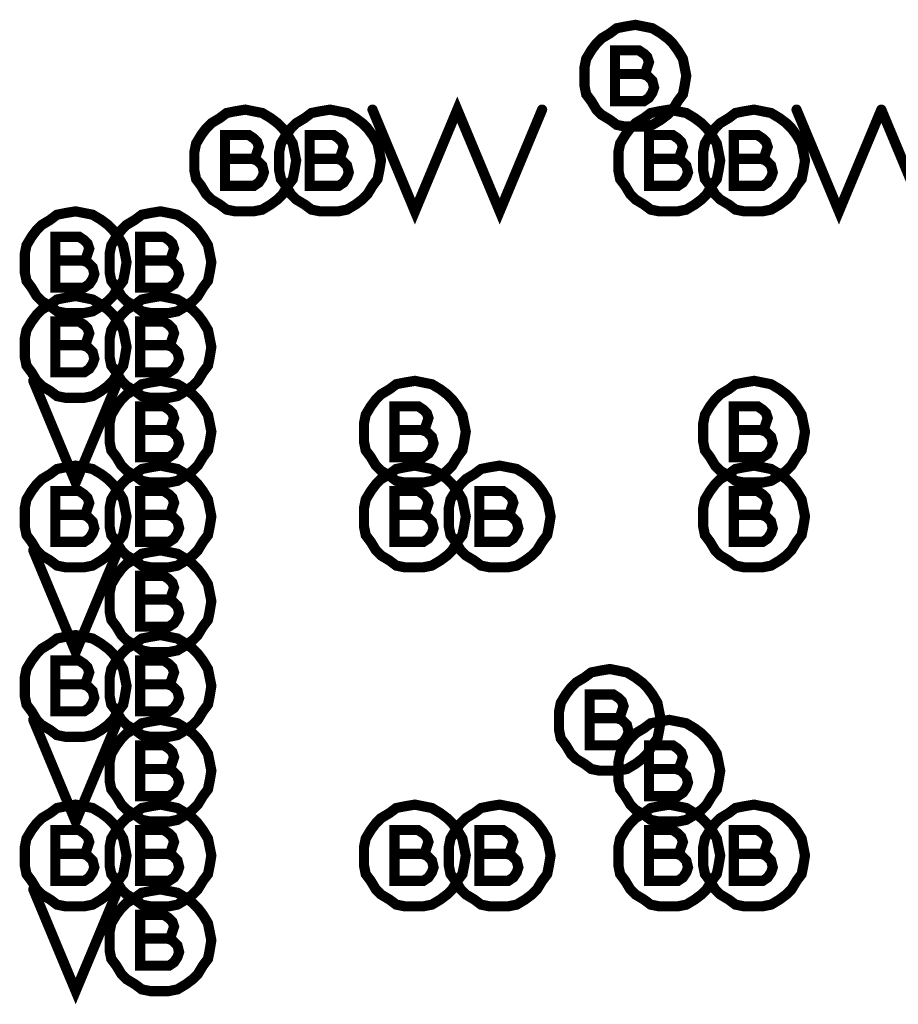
# Model space of a CAD drawing. Extents: x 28 to 61, y 24.9 to 46.
# Tile 11 of 96: x 34.322 to 34.84, y 31.122 to 31.703. Entities that reach past the tile are written whole.
import ezdxf

# ---------------------------------------------------------------- set-up
doc = ezdxf.new("R2010")
doc.units = 0
doc.layers.add('1', color=2, linetype='CONTINUOUS')

msp = doc.modelspace()

# ---------------------------------------------------------------- linework, layer by layer
at = {"layer": '1', "const_width": 0.006}
for points in [[(34.715, 31.67), (34.714, 31.675), (34.713, 31.68), (34.71, 31.685), (34.707, 31.689), (34.704, 31.692), (34.7, 31.695), (34.695, 31.698), (34.69, 31.699), (34.685, 31.7), (34.679, 31.699), (34.674, 31.698), (34.67, 31.695), (34.665, 31.692), (34.662, 31.689), (34.659, 31.685), (34.656, 31.68), (34.655, 31.675), (34.655, 31.67), (34.655, 31.664), (34.656, 31.659), (34.659, 31.655), (34.662, 31.65), (34.665, 31.647), (34.67, 31.644), (34.674, 31.641), (34.679, 31.64), (34.685, 31.64), (34.69, 31.64), (34.695, 31.641), (34.7, 31.644), (34.704, 31.647), (34.707, 31.65), (34.71, 31.655), (34.713, 31.659), (34.714, 31.664), (34.715, 31.67)], [(34.689, 31.671), (34.691, 31.672), (34.692, 31.675), (34.693, 31.678), (34.692, 31.681), (34.69, 31.683), (34.687, 31.685), (34.673, 31.685), (34.673, 31.655), (34.69, 31.655), (34.693, 31.657), (34.695, 31.66), (34.696, 31.663), (34.695, 31.667), (34.692, 31.67), (34.689, 31.671), (34.673, 31.671)], [(34.53, 31.65), (34.555, 31.59), (34.58, 31.65), (34.605, 31.59), (34.63, 31.65)], [(34.485, 31.62), (34.484, 31.625), (34.483, 31.63), (34.48, 31.635), (34.477, 31.639), (34.474, 31.642), (34.47, 31.645), (34.465, 31.648), (34.46, 31.649), (34.455, 31.65), (34.449, 31.649), (34.444, 31.648), (34.44, 31.645), (34.435, 31.642), (34.432, 31.639), (34.429, 31.635), (34.426, 31.63), (34.425, 31.625), (34.425, 31.62), (34.425, 31.614), (34.426, 31.609), (34.429, 31.605), (34.432, 31.6), (34.435, 31.597), (34.44, 31.594), (34.444, 31.591), (34.449, 31.59), (34.455, 31.59), (34.46, 31.59), (34.465, 31.591), (34.47, 31.594), (34.474, 31.597), (34.477, 31.6), (34.48, 31.605), (34.483, 31.609), (34.484, 31.614), (34.485, 31.62)], [(34.535, 31.62), (34.534, 31.625), (34.533, 31.63), (34.53, 31.635), (34.527, 31.639), (34.524, 31.642), (34.52, 31.645), (34.515, 31.648), (34.51, 31.649), (34.505, 31.65), (34.499, 31.649), (34.494, 31.648), (34.49, 31.645), (34.485, 31.642), (34.482, 31.639), (34.479, 31.635), (34.476, 31.63), (34.475, 31.625), (34.475, 31.62), (34.475, 31.614), (34.476, 31.609), (34.479, 31.605), (34.482, 31.6), (34.485, 31.597), (34.49, 31.594), (34.494, 31.591), (34.499, 31.59), (34.505, 31.59), (34.51, 31.59), (34.515, 31.591), (34.52, 31.594), (34.524, 31.597), (34.527, 31.6), (34.53, 31.605), (34.533, 31.609), (34.534, 31.614), (34.535, 31.62)], [(34.735, 31.62), (34.734, 31.625), (34.733, 31.63), (34.73, 31.635), (34.727, 31.639), (34.724, 31.642), (34.72, 31.645), (34.715, 31.648), (34.71, 31.649), (34.705, 31.65), (34.699, 31.649), (34.694, 31.648), (34.69, 31.645), (34.685, 31.642), (34.682, 31.639), (34.679, 31.635), (34.676, 31.63), (34.675, 31.625), (34.675, 31.62), (34.675, 31.614), (34.676, 31.609), (34.679, 31.605), (34.682, 31.6), (34.685, 31.597), (34.69, 31.594), (34.694, 31.591), (34.699, 31.59), (34.705, 31.59), (34.71, 31.59), (34.715, 31.591), (34.72, 31.594), (34.724, 31.597), (34.727, 31.6), (34.73, 31.605), (34.733, 31.609), (34.734, 31.614), (34.735, 31.62)], [(34.785, 31.62), (34.784, 31.625), (34.783, 31.63), (34.78, 31.635), (34.777, 31.639), (34.774, 31.642), (34.77, 31.645), (34.765, 31.648), (34.76, 31.649), (34.755, 31.65), (34.749, 31.649), (34.744, 31.648), (34.74, 31.645), (34.735, 31.642), (34.732, 31.639), (34.729, 31.635), (34.726, 31.63), (34.725, 31.625), (34.725, 31.62), (34.725, 31.614), (34.726, 31.609), (34.729, 31.605), (34.732, 31.6), (34.735, 31.597), (34.74, 31.594), (34.744, 31.591), (34.749, 31.59), (34.755, 31.59), (34.76, 31.59), (34.765, 31.591), (34.77, 31.594), (34.774, 31.597), (34.777, 31.6), (34.78, 31.605), (34.783, 31.609), (34.784, 31.614), (34.785, 31.62)], [(34.78, 31.65), (34.805, 31.59), (34.83, 31.65)], [(34.83, 31.65), (34.855, 31.59), (34.88, 31.65)], [(34.459, 31.621), (34.461, 31.622), (34.462, 31.625), (34.463, 31.628), (34.462, 31.631), (34.46, 31.633), (34.457, 31.635), (34.443, 31.635), (34.443, 31.605), (34.46, 31.605), (34.463, 31.607), (34.465, 31.61), (34.466, 31.613), (34.465, 31.617), (34.462, 31.62), (34.459, 31.621), (34.443, 31.621)], [(34.509, 31.621), (34.511, 31.622), (34.512, 31.625), (34.513, 31.628), (34.512, 31.631), (34.51, 31.633), (34.507, 31.635), (34.493, 31.635), (34.493, 31.605), (34.51, 31.605), (34.513, 31.607), (34.515, 31.61), (34.516, 31.613), (34.515, 31.617), (34.512, 31.62), (34.509, 31.621), (34.493, 31.621)], [(34.709, 31.621), (34.711, 31.622), (34.712, 31.625), (34.713, 31.628), (34.712, 31.631), (34.71, 31.633), (34.707, 31.635), (34.693, 31.635), (34.693, 31.605), (34.71, 31.605), (34.713, 31.607), (34.715, 31.61), (34.716, 31.613), (34.715, 31.617), (34.712, 31.62), (34.709, 31.621), (34.693, 31.621)], [(34.759, 31.621), (34.761, 31.622), (34.762, 31.625), (34.763, 31.628), (34.762, 31.631), (34.76, 31.633), (34.757, 31.635), (34.743, 31.635), (34.743, 31.605), (34.76, 31.605), (34.763, 31.607), (34.765, 31.61), (34.766, 31.613), (34.765, 31.617), (34.762, 31.62), (34.759, 31.621), (34.743, 31.621)], [(34.385, 31.56), (34.384, 31.565), (34.383, 31.57), (34.38, 31.575), (34.377, 31.579), (34.374, 31.582), (34.37, 31.585), (34.365, 31.588), (34.36, 31.589), (34.355, 31.59), (34.349, 31.589), (34.344, 31.588), (34.34, 31.585), (34.335, 31.582), (34.332, 31.579), (34.329, 31.575), (34.326, 31.57), (34.325, 31.565), (34.325, 31.56), (34.325, 31.554), (34.326, 31.549), (34.329, 31.545), (34.332, 31.54), (34.335, 31.537), (34.34, 31.534), (34.344, 31.531), (34.349, 31.53), (34.355, 31.53), (34.36, 31.53), (34.365, 31.531), (34.37, 31.534), (34.374, 31.537), (34.377, 31.54), (34.38, 31.545), (34.383, 31.549), (34.384, 31.554), (34.385, 31.56)], [(34.435, 31.56), (34.434, 31.565), (34.433, 31.57), (34.43, 31.575), (34.427, 31.579), (34.424, 31.582), (34.42, 31.585), (34.415, 31.588), (34.41, 31.589), (34.405, 31.59), (34.399, 31.589), (34.394, 31.588), (34.39, 31.585), (34.385, 31.582), (34.382, 31.579), (34.379, 31.575), (34.376, 31.57), (34.375, 31.565), (34.375, 31.56), (34.375, 31.554), (34.376, 31.549), (34.379, 31.545), (34.382, 31.54), (34.385, 31.537), (34.39, 31.534), (34.394, 31.531), (34.399, 31.53), (34.405, 31.53), (34.41, 31.53), (34.415, 31.531), (34.42, 31.534), (34.424, 31.537), (34.427, 31.54), (34.43, 31.545), (34.433, 31.549), (34.434, 31.554), (34.435, 31.56)], [(34.359, 31.561), (34.361, 31.562), (34.362, 31.565), (34.363, 31.568), (34.362, 31.571), (34.36, 31.573), (34.357, 31.575), (34.343, 31.575), (34.343, 31.545), (34.36, 31.545), (34.363, 31.547), (34.365, 31.55), (34.366, 31.553), (34.365, 31.557), (34.362, 31.56), (34.359, 31.561), (34.343, 31.561)], [(34.409, 31.561), (34.411, 31.562), (34.412, 31.565), (34.413, 31.568), (34.412, 31.571), (34.41, 31.573), (34.407, 31.575), (34.393, 31.575), (34.393, 31.545), (34.41, 31.545), (34.413, 31.547), (34.415, 31.55), (34.416, 31.553), (34.415, 31.557), (34.412, 31.56), (34.409, 31.561), (34.393, 31.561)], [(34.385, 31.51), (34.384, 31.515), (34.383, 31.52), (34.38, 31.525), (34.377, 31.529), (34.374, 31.532), (34.37, 31.535), (34.365, 31.538), (34.36, 31.539), (34.355, 31.54), (34.349, 31.539), (34.344, 31.538), (34.34, 31.535), (34.335, 31.532), (34.332, 31.529), (34.329, 31.525), (34.326, 31.52), (34.325, 31.515), (34.325, 31.51), (34.325, 31.504), (34.326, 31.499), (34.329, 31.495), (34.332, 31.49), (34.335, 31.487), (34.34, 31.484), (34.344, 31.481), (34.349, 31.48), (34.355, 31.48), (34.36, 31.48), (34.365, 31.481), (34.37, 31.484), (34.374, 31.487), (34.377, 31.49), (34.38, 31.495), (34.383, 31.499), (34.384, 31.504), (34.385, 31.51)], [(34.435, 31.51), (34.434, 31.515), (34.433, 31.52), (34.43, 31.525), (34.427, 31.529), (34.424, 31.532), (34.42, 31.535), (34.415, 31.538), (34.41, 31.539), (34.405, 31.54), (34.399, 31.539), (34.394, 31.538), (34.39, 31.535), (34.385, 31.532), (34.382, 31.529), (34.379, 31.525), (34.376, 31.52), (34.375, 31.515), (34.375, 31.51), (34.375, 31.504), (34.376, 31.499), (34.379, 31.495), (34.382, 31.49), (34.385, 31.487), (34.39, 31.484), (34.394, 31.481), (34.399, 31.48), (34.405, 31.48), (34.41, 31.48), (34.415, 31.481), (34.42, 31.484), (34.424, 31.487), (34.427, 31.49), (34.43, 31.495), (34.433, 31.499), (34.434, 31.504), (34.435, 31.51)], [(34.359, 31.511), (34.361, 31.512), (34.362, 31.515), (34.363, 31.518), (34.362, 31.521), (34.36, 31.523), (34.357, 31.525), (34.343, 31.525), (34.343, 31.495), (34.36, 31.495), (34.363, 31.497), (34.365, 31.5), (34.366, 31.503), (34.365, 31.507), (34.362, 31.51), (34.359, 31.511), (34.343, 31.511)], [(34.409, 31.511), (34.411, 31.512), (34.412, 31.515), (34.413, 31.518), (34.412, 31.521), (34.41, 31.523), (34.407, 31.525), (34.393, 31.525), (34.393, 31.495), (34.41, 31.495), (34.413, 31.497), (34.415, 31.5), (34.416, 31.503), (34.415, 31.507), (34.412, 31.51), (34.409, 31.511), (34.393, 31.511)], [(34.33, 31.49), (34.355, 31.43), (34.38, 31.49)], [(34.435, 31.46), (34.434, 31.465), (34.433, 31.47), (34.43, 31.475), (34.427, 31.479), (34.424, 31.482), (34.42, 31.485), (34.415, 31.488), (34.41, 31.489), (34.405, 31.49), (34.399, 31.489), (34.394, 31.488), (34.39, 31.485), (34.385, 31.482), (34.382, 31.479), (34.379, 31.475), (34.376, 31.47), (34.375, 31.465), (34.375, 31.46), (34.375, 31.454), (34.376, 31.449), (34.379, 31.445), (34.382, 31.44), (34.385, 31.437), (34.39, 31.434), (34.394, 31.431), (34.399, 31.43), (34.405, 31.43), (34.41, 31.43), (34.415, 31.431), (34.42, 31.434), (34.424, 31.437), (34.427, 31.44), (34.43, 31.445), (34.433, 31.449), (34.434, 31.454), (34.435, 31.46)], [(34.585, 31.46), (34.584, 31.465), (34.583, 31.47), (34.58, 31.475), (34.577, 31.479), (34.574, 31.482), (34.57, 31.485), (34.565, 31.488), (34.56, 31.489), (34.555, 31.49), (34.549, 31.489), (34.544, 31.488), (34.54, 31.485), (34.535, 31.482), (34.532, 31.479), (34.529, 31.475), (34.526, 31.47), (34.525, 31.465), (34.525, 31.46), (34.525, 31.454), (34.526, 31.449), (34.529, 31.445), (34.532, 31.44), (34.535, 31.437), (34.54, 31.434), (34.544, 31.431), (34.549, 31.43), (34.555, 31.43), (34.56, 31.43), (34.565, 31.431), (34.57, 31.434), (34.574, 31.437), (34.577, 31.44), (34.58, 31.445), (34.583, 31.449), (34.584, 31.454), (34.585, 31.46)], [(34.785, 31.46), (34.784, 31.465), (34.783, 31.47), (34.78, 31.475), (34.777, 31.479), (34.774, 31.482), (34.77, 31.485), (34.765, 31.488), (34.76, 31.489), (34.755, 31.49), (34.749, 31.489), (34.744, 31.488), (34.74, 31.485), (34.735, 31.482), (34.732, 31.479), (34.729, 31.475), (34.726, 31.47), (34.725, 31.465), (34.725, 31.46), (34.725, 31.454), (34.726, 31.449), (34.729, 31.445), (34.732, 31.44), (34.735, 31.437), (34.74, 31.434), (34.744, 31.431), (34.749, 31.43), (34.755, 31.43), (34.76, 31.43), (34.765, 31.431), (34.77, 31.434), (34.774, 31.437), (34.777, 31.44), (34.78, 31.445), (34.783, 31.449), (34.784, 31.454), (34.785, 31.46)], [(34.409, 31.461), (34.411, 31.462), (34.412, 31.465), (34.413, 31.468), (34.412, 31.471), (34.41, 31.473), (34.407, 31.475), (34.393, 31.475), (34.393, 31.445), (34.41, 31.445), (34.413, 31.447), (34.415, 31.45), (34.416, 31.453), (34.415, 31.457), (34.412, 31.46), (34.409, 31.461), (34.393, 31.461)], [(34.559, 31.461), (34.561, 31.462), (34.562, 31.465), (34.563, 31.468), (34.562, 31.471), (34.56, 31.473), (34.557, 31.475), (34.543, 31.475), (34.543, 31.445), (34.56, 31.445), (34.563, 31.447), (34.565, 31.45), (34.566, 31.453), (34.565, 31.457), (34.562, 31.46), (34.559, 31.461), (34.543, 31.461)], [(34.759, 31.461), (34.761, 31.462), (34.762, 31.465), (34.763, 31.468), (34.762, 31.471), (34.76, 31.473), (34.757, 31.475), (34.743, 31.475), (34.743, 31.445), (34.76, 31.445), (34.763, 31.447), (34.765, 31.45), (34.766, 31.453), (34.765, 31.457), (34.762, 31.46), (34.759, 31.461), (34.743, 31.461)], [(34.385, 31.41), (34.384, 31.415), (34.383, 31.42), (34.38, 31.425), (34.377, 31.429), (34.374, 31.432), (34.37, 31.435), (34.365, 31.438), (34.36, 31.439), (34.355, 31.44), (34.349, 31.439), (34.344, 31.438), (34.34, 31.435), (34.335, 31.432), (34.332, 31.429), (34.329, 31.425), (34.326, 31.42), (34.325, 31.415), (34.325, 31.41), (34.325, 31.404), (34.326, 31.399), (34.329, 31.395), (34.332, 31.39), (34.335, 31.387), (34.34, 31.384), (34.344, 31.381), (34.349, 31.38), (34.355, 31.38), (34.36, 31.38), (34.365, 31.381), (34.37, 31.384), (34.374, 31.387), (34.377, 31.39), (34.38, 31.395), (34.383, 31.399), (34.384, 31.404), (34.385, 31.41)], [(34.435, 31.41), (34.434, 31.415), (34.433, 31.42), (34.43, 31.425), (34.427, 31.429), (34.424, 31.432), (34.42, 31.435), (34.415, 31.438), (34.41, 31.439), (34.405, 31.44), (34.399, 31.439), (34.394, 31.438), (34.39, 31.435), (34.385, 31.432), (34.382, 31.429), (34.379, 31.425), (34.376, 31.42), (34.375, 31.415), (34.375, 31.41), (34.375, 31.404), (34.376, 31.399), (34.379, 31.395), (34.382, 31.39), (34.385, 31.387), (34.39, 31.384), (34.394, 31.381), (34.399, 31.38), (34.405, 31.38), (34.41, 31.38), (34.415, 31.381), (34.42, 31.384), (34.424, 31.387), (34.427, 31.39), (34.43, 31.395), (34.433, 31.399), (34.434, 31.404), (34.435, 31.41)], [(34.585, 31.41), (34.584, 31.415), (34.583, 31.42), (34.58, 31.425), (34.577, 31.429), (34.574, 31.432), (34.57, 31.435), (34.565, 31.438), (34.56, 31.439), (34.555, 31.44), (34.549, 31.439), (34.544, 31.438), (34.54, 31.435), (34.535, 31.432), (34.532, 31.429), (34.529, 31.425), (34.526, 31.42), (34.525, 31.415), (34.525, 31.41), (34.525, 31.404), (34.526, 31.399), (34.529, 31.395), (34.532, 31.39), (34.535, 31.387), (34.54, 31.384), (34.544, 31.381), (34.549, 31.38), (34.555, 31.38), (34.56, 31.38), (34.565, 31.381), (34.57, 31.384), (34.574, 31.387), (34.577, 31.39), (34.58, 31.395), (34.583, 31.399), (34.584, 31.404), (34.585, 31.41)], [(34.635, 31.41), (34.634, 31.415), (34.633, 31.42), (34.63, 31.425), (34.627, 31.429), (34.624, 31.432), (34.62, 31.435), (34.615, 31.438), (34.61, 31.439), (34.605, 31.44), (34.599, 31.439), (34.594, 31.438), (34.59, 31.435), (34.585, 31.432), (34.582, 31.429), (34.579, 31.425), (34.576, 31.42), (34.575, 31.415), (34.575, 31.41), (34.575, 31.404), (34.576, 31.399), (34.579, 31.395), (34.582, 31.39), (34.585, 31.387), (34.59, 31.384), (34.594, 31.381), (34.599, 31.38), (34.605, 31.38), (34.61, 31.38), (34.615, 31.381), (34.62, 31.384), (34.624, 31.387), (34.627, 31.39), (34.63, 31.395), (34.633, 31.399), (34.634, 31.404), (34.635, 31.41)], [(34.785, 31.41), (34.784, 31.415), (34.783, 31.42), (34.78, 31.425), (34.777, 31.429), (34.774, 31.432), (34.77, 31.435), (34.765, 31.438), (34.76, 31.439), (34.755, 31.44), (34.749, 31.439), (34.744, 31.438), (34.74, 31.435), (34.735, 31.432), (34.732, 31.429), (34.729, 31.425), (34.726, 31.42), (34.725, 31.415), (34.725, 31.41), (34.725, 31.404), (34.726, 31.399), (34.729, 31.395), (34.732, 31.39), (34.735, 31.387), (34.74, 31.384), (34.744, 31.381), (34.749, 31.38), (34.755, 31.38), (34.76, 31.38), (34.765, 31.381), (34.77, 31.384), (34.774, 31.387), (34.777, 31.39), (34.78, 31.395), (34.783, 31.399), (34.784, 31.404), (34.785, 31.41)], [(34.359, 31.411), (34.361, 31.412), (34.362, 31.415), (34.363, 31.418), (34.362, 31.421), (34.36, 31.423), (34.357, 31.425), (34.343, 31.425), (34.343, 31.395), (34.36, 31.395), (34.363, 31.397), (34.365, 31.4), (34.366, 31.403), (34.365, 31.407), (34.362, 31.41), (34.359, 31.411), (34.343, 31.411)], [(34.409, 31.411), (34.411, 31.412), (34.412, 31.415), (34.413, 31.418), (34.412, 31.421), (34.41, 31.423), (34.407, 31.425), (34.393, 31.425), (34.393, 31.395), (34.41, 31.395), (34.413, 31.397), (34.415, 31.4), (34.416, 31.403), (34.415, 31.407), (34.412, 31.41), (34.409, 31.411), (34.393, 31.411)], [(34.559, 31.411), (34.561, 31.412), (34.562, 31.415), (34.563, 31.418), (34.562, 31.421), (34.56, 31.423), (34.557, 31.425), (34.543, 31.425), (34.543, 31.395), (34.56, 31.395), (34.563, 31.397), (34.565, 31.4), (34.566, 31.403), (34.565, 31.407), (34.562, 31.41), (34.559, 31.411), (34.543, 31.411)], [(34.609, 31.411), (34.611, 31.412), (34.612, 31.415), (34.613, 31.418), (34.612, 31.421), (34.61, 31.423), (34.607, 31.425), (34.593, 31.425), (34.593, 31.395), (34.61, 31.395), (34.613, 31.397), (34.615, 31.4), (34.616, 31.403), (34.615, 31.407), (34.612, 31.41), (34.609, 31.411), (34.593, 31.411)], [(34.759, 31.411), (34.761, 31.412), (34.762, 31.415), (34.763, 31.418), (34.762, 31.421), (34.76, 31.423), (34.757, 31.425), (34.743, 31.425), (34.743, 31.395), (34.76, 31.395), (34.763, 31.397), (34.765, 31.4), (34.766, 31.403), (34.765, 31.407), (34.762, 31.41), (34.759, 31.411), (34.743, 31.411)], [(34.33, 31.39), (34.355, 31.33), (34.38, 31.39)], [(34.435, 31.36), (34.434, 31.365), (34.433, 31.37), (34.43, 31.375), (34.427, 31.379), (34.424, 31.382), (34.42, 31.385), (34.415, 31.388), (34.41, 31.389), (34.405, 31.39), (34.399, 31.389), (34.394, 31.388), (34.39, 31.385), (34.385, 31.382), (34.382, 31.379), (34.379, 31.375), (34.376, 31.37), (34.375, 31.365), (34.375, 31.36), (34.375, 31.354), (34.376, 31.349), (34.379, 31.345), (34.382, 31.34), (34.385, 31.337), (34.39, 31.334), (34.394, 31.331), (34.399, 31.33), (34.405, 31.33), (34.41, 31.33), (34.415, 31.331), (34.42, 31.334), (34.424, 31.337), (34.427, 31.34), (34.43, 31.345), (34.433, 31.349), (34.434, 31.354), (34.435, 31.36)], [(34.409, 31.361), (34.411, 31.362), (34.412, 31.365), (34.413, 31.368), (34.412, 31.371), (34.41, 31.373), (34.407, 31.375), (34.393, 31.375), (34.393, 31.345), (34.41, 31.345), (34.413, 31.347), (34.415, 31.35), (34.416, 31.353), (34.415, 31.357), (34.412, 31.36), (34.409, 31.361), (34.393, 31.361)], [(34.385, 31.31), (34.384, 31.315), (34.383, 31.32), (34.38, 31.325), (34.377, 31.329), (34.374, 31.332), (34.37, 31.335), (34.365, 31.338), (34.36, 31.339), (34.355, 31.34), (34.349, 31.339), (34.344, 31.338), (34.34, 31.335), (34.335, 31.332), (34.332, 31.329), (34.329, 31.325), (34.326, 31.32), (34.325, 31.315), (34.325, 31.31), (34.325, 31.304), (34.326, 31.299), (34.329, 31.295), (34.332, 31.29), (34.335, 31.287), (34.34, 31.284), (34.344, 31.281), (34.349, 31.28), (34.355, 31.28), (34.36, 31.28), (34.365, 31.281), (34.37, 31.284), (34.374, 31.287), (34.377, 31.29), (34.38, 31.295), (34.383, 31.299), (34.384, 31.304), (34.385, 31.31)], [(34.435, 31.31), (34.434, 31.315), (34.433, 31.32), (34.43, 31.325), (34.427, 31.329), (34.424, 31.332), (34.42, 31.335), (34.415, 31.338), (34.41, 31.339), (34.405, 31.34), (34.399, 31.339), (34.394, 31.338), (34.39, 31.335), (34.385, 31.332), (34.382, 31.329), (34.379, 31.325), (34.376, 31.32), (34.375, 31.315), (34.375, 31.31), (34.375, 31.304), (34.376, 31.299), (34.379, 31.295), (34.382, 31.29), (34.385, 31.287), (34.39, 31.284), (34.394, 31.281), (34.399, 31.28), (34.405, 31.28), (34.41, 31.28), (34.415, 31.281), (34.42, 31.284), (34.424, 31.287), (34.427, 31.29), (34.43, 31.295), (34.433, 31.299), (34.434, 31.304), (34.435, 31.31)], [(34.359, 31.311), (34.361, 31.312), (34.362, 31.315), (34.363, 31.318), (34.362, 31.321), (34.36, 31.323), (34.357, 31.325), (34.343, 31.325), (34.343, 31.295), (34.36, 31.295), (34.363, 31.297), (34.365, 31.3), (34.366, 31.303), (34.365, 31.307), (34.362, 31.31), (34.359, 31.311), (34.343, 31.311)], [(34.409, 31.311), (34.411, 31.312), (34.412, 31.315), (34.413, 31.318), (34.412, 31.321), (34.41, 31.323), (34.407, 31.325), (34.393, 31.325), (34.393, 31.295), (34.41, 31.295), (34.413, 31.297), (34.415, 31.3), (34.416, 31.303), (34.415, 31.307), (34.412, 31.31), (34.409, 31.311), (34.393, 31.311)], [(34.7, 31.29), (34.699, 31.295), (34.698, 31.3), (34.695, 31.305), (34.692, 31.309), (34.689, 31.312), (34.685, 31.315), (34.68, 31.318), (34.675, 31.319), (34.67, 31.32), (34.664, 31.319), (34.659, 31.318), (34.655, 31.315), (34.65, 31.312), (34.647, 31.309), (34.644, 31.305), (34.641, 31.3), (34.64, 31.295), (34.64, 31.29), (34.64, 31.284), (34.641, 31.279), (34.644, 31.275), (34.647, 31.27), (34.65, 31.267), (34.655, 31.264), (34.659, 31.261), (34.664, 31.26), (34.67, 31.26), (34.675, 31.26), (34.68, 31.261), (34.685, 31.264), (34.689, 31.267), (34.692, 31.27), (34.695, 31.275), (34.698, 31.279), (34.699, 31.284), (34.7, 31.29)], [(34.674, 31.291), (34.676, 31.292), (34.677, 31.295), (34.678, 31.298), (34.677, 31.301), (34.675, 31.303), (34.672, 31.305), (34.658, 31.305), (34.658, 31.275), (34.675, 31.275), (34.678, 31.277), (34.68, 31.28), (34.681, 31.283), (34.68, 31.287), (34.677, 31.29), (34.674, 31.291), (34.658, 31.291)], [(34.33, 31.29), (34.355, 31.23), (34.38, 31.29)], [(34.435, 31.26), (34.434, 31.265), (34.433, 31.27), (34.43, 31.275), (34.427, 31.279), (34.424, 31.282), (34.42, 31.285), (34.415, 31.288), (34.41, 31.289), (34.405, 31.29), (34.399, 31.289), (34.394, 31.288), (34.39, 31.285), (34.385, 31.282), (34.382, 31.279), (34.379, 31.275), (34.376, 31.27), (34.375, 31.265), (34.375, 31.26), (34.375, 31.254), (34.376, 31.249), (34.379, 31.245), (34.382, 31.24), (34.385, 31.237), (34.39, 31.234), (34.394, 31.231), (34.399, 31.23), (34.405, 31.23), (34.41, 31.23), (34.415, 31.231), (34.42, 31.234), (34.424, 31.237), (34.427, 31.24), (34.43, 31.245), (34.433, 31.249), (34.434, 31.254), (34.435, 31.26)], [(34.735, 31.26), (34.734, 31.265), (34.733, 31.27), (34.73, 31.275), (34.727, 31.279), (34.724, 31.282), (34.72, 31.285), (34.715, 31.288), (34.71, 31.289), (34.705, 31.29), (34.699, 31.289), (34.694, 31.288), (34.69, 31.285), (34.685, 31.282), (34.682, 31.279), (34.679, 31.275), (34.676, 31.27), (34.675, 31.265), (34.675, 31.26), (34.675, 31.254), (34.676, 31.249), (34.679, 31.245), (34.682, 31.24), (34.685, 31.237), (34.69, 31.234), (34.694, 31.231), (34.699, 31.23), (34.705, 31.23), (34.71, 31.23), (34.715, 31.231), (34.72, 31.234), (34.724, 31.237), (34.727, 31.24), (34.73, 31.245), (34.733, 31.249), (34.734, 31.254), (34.735, 31.26)], [(34.409, 31.261), (34.411, 31.262), (34.412, 31.265), (34.413, 31.268), (34.412, 31.271), (34.41, 31.273), (34.407, 31.275), (34.393, 31.275), (34.393, 31.245), (34.41, 31.245), (34.413, 31.247), (34.415, 31.25), (34.416, 31.253), (34.415, 31.257), (34.412, 31.26), (34.409, 31.261), (34.393, 31.261)], [(34.709, 31.261), (34.711, 31.262), (34.712, 31.265), (34.713, 31.268), (34.712, 31.271), (34.71, 31.273), (34.707, 31.275), (34.693, 31.275), (34.693, 31.245), (34.71, 31.245), (34.713, 31.247), (34.715, 31.25), (34.716, 31.253), (34.715, 31.257), (34.712, 31.26), (34.709, 31.261), (34.693, 31.261)], [(34.385, 31.21), (34.384, 31.215), (34.383, 31.22), (34.38, 31.225), (34.377, 31.229), (34.374, 31.232), (34.37, 31.235), (34.365, 31.238), (34.36, 31.239), (34.355, 31.24), (34.349, 31.239), (34.344, 31.238), (34.34, 31.235), (34.335, 31.232), (34.332, 31.229), (34.329, 31.225), (34.326, 31.22), (34.325, 31.215), (34.325, 31.21), (34.325, 31.204), (34.326, 31.199), (34.329, 31.195), (34.332, 31.19), (34.335, 31.187), (34.34, 31.184), (34.344, 31.181), (34.349, 31.18), (34.355, 31.18), (34.36, 31.18), (34.365, 31.181), (34.37, 31.184), (34.374, 31.187), (34.377, 31.19), (34.38, 31.195), (34.383, 31.199), (34.384, 31.204), (34.385, 31.21)], [(34.435, 31.21), (34.434, 31.215), (34.433, 31.22), (34.43, 31.225), (34.427, 31.229), (34.424, 31.232), (34.42, 31.235), (34.415, 31.238), (34.41, 31.239), (34.405, 31.24), (34.399, 31.239), (34.394, 31.238), (34.39, 31.235), (34.385, 31.232), (34.382, 31.229), (34.379, 31.225), (34.376, 31.22), (34.375, 31.215), (34.375, 31.21), (34.375, 31.204), (34.376, 31.199), (34.379, 31.195), (34.382, 31.19), (34.385, 31.187), (34.39, 31.184), (34.394, 31.181), (34.399, 31.18), (34.405, 31.18), (34.41, 31.18), (34.415, 31.181), (34.42, 31.184), (34.424, 31.187), (34.427, 31.19), (34.43, 31.195), (34.433, 31.199), (34.434, 31.204), (34.435, 31.21)], [(34.585, 31.21), (34.584, 31.215), (34.583, 31.22), (34.58, 31.225), (34.577, 31.229), (34.574, 31.232), (34.57, 31.235), (34.565, 31.238), (34.56, 31.239), (34.555, 31.24), (34.549, 31.239), (34.544, 31.238), (34.54, 31.235), (34.535, 31.232), (34.532, 31.229), (34.529, 31.225), (34.526, 31.22), (34.525, 31.215), (34.525, 31.21), (34.525, 31.204), (34.526, 31.199), (34.529, 31.195), (34.532, 31.19), (34.535, 31.187), (34.54, 31.184), (34.544, 31.181), (34.549, 31.18), (34.555, 31.18), (34.56, 31.18), (34.565, 31.181), (34.57, 31.184), (34.574, 31.187), (34.577, 31.19), (34.58, 31.195), (34.583, 31.199), (34.584, 31.204), (34.585, 31.21)], [(34.635, 31.21), (34.634, 31.215), (34.633, 31.22), (34.63, 31.225), (34.627, 31.229), (34.624, 31.232), (34.62, 31.235), (34.615, 31.238), (34.61, 31.239), (34.605, 31.24), (34.599, 31.239), (34.594, 31.238), (34.59, 31.235), (34.585, 31.232), (34.582, 31.229), (34.579, 31.225), (34.576, 31.22), (34.575, 31.215), (34.575, 31.21), (34.575, 31.204), (34.576, 31.199), (34.579, 31.195), (34.582, 31.19), (34.585, 31.187), (34.59, 31.184), (34.594, 31.181), (34.599, 31.18), (34.605, 31.18), (34.61, 31.18), (34.615, 31.181), (34.62, 31.184), (34.624, 31.187), (34.627, 31.19), (34.63, 31.195), (34.633, 31.199), (34.634, 31.204), (34.635, 31.21)], [(34.735, 31.21), (34.734, 31.215), (34.733, 31.22), (34.73, 31.225), (34.727, 31.229), (34.724, 31.232), (34.72, 31.235), (34.715, 31.238), (34.71, 31.239), (34.705, 31.24), (34.699, 31.239), (34.694, 31.238), (34.69, 31.235), (34.685, 31.232), (34.682, 31.229), (34.679, 31.225), (34.676, 31.22), (34.675, 31.215), (34.675, 31.21), (34.675, 31.204), (34.676, 31.199), (34.679, 31.195), (34.682, 31.19), (34.685, 31.187), (34.69, 31.184), (34.694, 31.181), (34.699, 31.18), (34.705, 31.18), (34.71, 31.18), (34.715, 31.181), (34.72, 31.184), (34.724, 31.187), (34.727, 31.19), (34.73, 31.195), (34.733, 31.199), (34.734, 31.204), (34.735, 31.21)], [(34.785, 31.21), (34.784, 31.215), (34.783, 31.22), (34.78, 31.225), (34.777, 31.229), (34.774, 31.232), (34.77, 31.235), (34.765, 31.238), (34.76, 31.239), (34.755, 31.24), (34.749, 31.239), (34.744, 31.238), (34.74, 31.235), (34.735, 31.232), (34.732, 31.229), (34.729, 31.225), (34.726, 31.22), (34.725, 31.215), (34.725, 31.21), (34.725, 31.204), (34.726, 31.199), (34.729, 31.195), (34.732, 31.19), (34.735, 31.187), (34.74, 31.184), (34.744, 31.181), (34.749, 31.18), (34.755, 31.18), (34.76, 31.18), (34.765, 31.181), (34.77, 31.184), (34.774, 31.187), (34.777, 31.19), (34.78, 31.195), (34.783, 31.199), (34.784, 31.204), (34.785, 31.21)], [(34.359, 31.211), (34.361, 31.212), (34.362, 31.215), (34.363, 31.218), (34.362, 31.221), (34.36, 31.223), (34.357, 31.225), (34.343, 31.225), (34.343, 31.195), (34.36, 31.195), (34.363, 31.197), (34.365, 31.2), (34.366, 31.203), (34.365, 31.207), (34.362, 31.21), (34.359, 31.211), (34.343, 31.211)], [(34.409, 31.211), (34.411, 31.212), (34.412, 31.215), (34.413, 31.218), (34.412, 31.221), (34.41, 31.223), (34.407, 31.225), (34.393, 31.225), (34.393, 31.195), (34.41, 31.195), (34.413, 31.197), (34.415, 31.2), (34.416, 31.203), (34.415, 31.207), (34.412, 31.21), (34.409, 31.211), (34.393, 31.211)], [(34.559, 31.211), (34.561, 31.212), (34.562, 31.215), (34.563, 31.218), (34.562, 31.221), (34.56, 31.223), (34.557, 31.225), (34.543, 31.225), (34.543, 31.195), (34.56, 31.195), (34.563, 31.197), (34.565, 31.2), (34.566, 31.203), (34.565, 31.207), (34.562, 31.21), (34.559, 31.211), (34.543, 31.211)], [(34.609, 31.211), (34.611, 31.212), (34.612, 31.215), (34.613, 31.218), (34.612, 31.221), (34.61, 31.223), (34.607, 31.225), (34.593, 31.225), (34.593, 31.195), (34.61, 31.195), (34.613, 31.197), (34.615, 31.2), (34.616, 31.203), (34.615, 31.207), (34.612, 31.21), (34.609, 31.211), (34.593, 31.211)], [(34.709, 31.211), (34.711, 31.212), (34.712, 31.215), (34.713, 31.218), (34.712, 31.221), (34.71, 31.223), (34.707, 31.225), (34.693, 31.225), (34.693, 31.195), (34.71, 31.195), (34.713, 31.197), (34.715, 31.2), (34.716, 31.203), (34.715, 31.207), (34.712, 31.21), (34.709, 31.211), (34.693, 31.211)], [(34.759, 31.211), (34.761, 31.212), (34.762, 31.215), (34.763, 31.218), (34.762, 31.221), (34.76, 31.223), (34.757, 31.225), (34.743, 31.225), (34.743, 31.195), (34.76, 31.195), (34.763, 31.197), (34.765, 31.2), (34.766, 31.203), (34.765, 31.207), (34.762, 31.21), (34.759, 31.211), (34.743, 31.211)], [(34.33, 31.19), (34.355, 31.13), (34.38, 31.19)], [(34.435, 31.16), (34.434, 31.165), (34.433, 31.17), (34.43, 31.175), (34.427, 31.179), (34.424, 31.182), (34.42, 31.185), (34.415, 31.188), (34.41, 31.189), (34.405, 31.19), (34.399, 31.189), (34.394, 31.188), (34.39, 31.185), (34.385, 31.182), (34.382, 31.179), (34.379, 31.175), (34.376, 31.17), (34.375, 31.165), (34.375, 31.16), (34.375, 31.154), (34.376, 31.149), (34.379, 31.145), (34.382, 31.14), (34.385, 31.137), (34.39, 31.134), (34.394, 31.131), (34.399, 31.13), (34.405, 31.13), (34.41, 31.13), (34.415, 31.131), (34.42, 31.134), (34.424, 31.137), (34.427, 31.14), (34.43, 31.145), (34.433, 31.149), (34.434, 31.154), (34.435, 31.16)], [(34.409, 31.161), (34.411, 31.162), (34.412, 31.165), (34.413, 31.168), (34.412, 31.171), (34.41, 31.173), (34.407, 31.175), (34.393, 31.175), (34.393, 31.145), (34.41, 31.145), (34.413, 31.147), (34.415, 31.15), (34.416, 31.153), (34.415, 31.157), (34.412, 31.16), (34.409, 31.161), (34.393, 31.161)]]:
    msp.add_lwpolyline(points, dxfattribs=at)
at = {"layer": '1', "const_width": 0.003}
for points in [[(34.6745, 31.671, 1), (34.6715, 31.671, 1)], [(34.6905, 31.671, 1), (34.6875, 31.671, 1)], [(34.7165, 31.67, 1), (34.7135, 31.67, 1)], [(34.7165, 31.67, 1), (34.7135, 31.67, 1)], [(34.5315, 31.65, 1), (34.5285, 31.65, 1)], [(34.6315, 31.65, 1), (34.6285, 31.65, 1)], [(34.7815, 31.65, 1), (34.7785, 31.65, 1)], [(34.8315, 31.65, 1), (34.8285, 31.65, 1)], [(34.8315, 31.65, 1), (34.8285, 31.65, 1)], [(34.4445, 31.621, 1), (34.4415, 31.621, 1)], [(34.4605, 31.621, 1), (34.4575, 31.621, 1)], [(34.4865, 31.62, 1), (34.4835, 31.62, 1)], [(34.4865, 31.62, 1), (34.4835, 31.62, 1)], [(34.4945, 31.621, 1), (34.4915, 31.621, 1)], [(34.5105, 31.621, 1), (34.5075, 31.621, 1)], [(34.5365, 31.62, 1), (34.5335, 31.62, 1)], [(34.5365, 31.62, 1), (34.5335, 31.62, 1)], [(34.6945, 31.621, 1), (34.6915, 31.621, 1)], [(34.7105, 31.621, 1), (34.7075, 31.621, 1)], [(34.7365, 31.62, 1), (34.7335, 31.62, 1)], [(34.7365, 31.62, 1), (34.7335, 31.62, 1)], [(34.7445, 31.621, 1), (34.7415, 31.621, 1)], [(34.7605, 31.621, 1), (34.7575, 31.621, 1)], [(34.7865, 31.62, 1), (34.7835, 31.62, 1)], [(34.7865, 31.62, 1), (34.7835, 31.62, 1)], [(34.3445, 31.561, 1), (34.3415, 31.561, 1)], [(34.3605, 31.561, 1), (34.3575, 31.561, 1)], [(34.3945, 31.561, 1), (34.3915, 31.561, 1)], [(34.4105, 31.561, 1), (34.4075, 31.561, 1)], [(34.3865, 31.56, 1), (34.3835, 31.56, 1)], [(34.3865, 31.56, 1), (34.3835, 31.56, 1)], [(34.4365, 31.56, 1), (34.4335, 31.56, 1)], [(34.4365, 31.56, 1), (34.4335, 31.56, 1)], [(34.3445, 31.511, 1), (34.3415, 31.511, 1)], [(34.3605, 31.511, 1), (34.3575, 31.511, 1)], [(34.3865, 31.51, 1), (34.3835, 31.51, 1)], [(34.3865, 31.51, 1), (34.3835, 31.51, 1)], [(34.3945, 31.511, 1), (34.3915, 31.511, 1)], [(34.4105, 31.511, 1), (34.4075, 31.511, 1)], [(34.4365, 31.51, 1), (34.4335, 31.51, 1)], [(34.4365, 31.51, 1), (34.4335, 31.51, 1)], [(34.3315, 31.49, 1), (34.3285, 31.49, 1)], [(34.3815, 31.49, 1), (34.3785, 31.49, 1)], [(34.3945, 31.461, 1), (34.3915, 31.461, 1)], [(34.4105, 31.461, 1), (34.4075, 31.461, 1)], [(34.4365, 31.46, 1), (34.4335, 31.46, 1)], [(34.4365, 31.46, 1), (34.4335, 31.46, 1)], [(34.5445, 31.461, 1), (34.5415, 31.461, 1)], [(34.5605, 31.461, 1), (34.5575, 31.461, 1)], [(34.5865, 31.46, 1), (34.5835, 31.46, 1)], [(34.5865, 31.46, 1), (34.5835, 31.46, 1)], [(34.7445, 31.461, 1), (34.7415, 31.461, 1)], [(34.7605, 31.461, 1), (34.7575, 31.461, 1)], [(34.7865, 31.46, 1), (34.7835, 31.46, 1)], [(34.7865, 31.46, 1), (34.7835, 31.46, 1)], [(34.3445, 31.411, 1), (34.3415, 31.411, 1)], [(34.3605, 31.411, 1), (34.3575, 31.411, 1)], [(34.3865, 31.41, 1), (34.3835, 31.41, 1)], [(34.3865, 31.41, 1), (34.3835, 31.41, 1)], [(34.3945, 31.411, 1), (34.3915, 31.411, 1)], [(34.4105, 31.411, 1), (34.4075, 31.411, 1)], [(34.4365, 31.41, 1), (34.4335, 31.41, 1)], [(34.4365, 31.41, 1), (34.4335, 31.41, 1)], [(34.5445, 31.411, 1), (34.5415, 31.411, 1)], [(34.5605, 31.411, 1), (34.5575, 31.411, 1)], [(34.5865, 31.41, 1), (34.5835, 31.41, 1)], [(34.5865, 31.41, 1), (34.5835, 31.41, 1)], [(34.5945, 31.411, 1), (34.5915, 31.411, 1)], [(34.6105, 31.411, 1), (34.6075, 31.411, 1)], [(34.6365, 31.41, 1), (34.6335, 31.41, 1)], [(34.6365, 31.41, 1), (34.6335, 31.41, 1)], [(34.7445, 31.411, 1), (34.7415, 31.411, 1)], [(34.7605, 31.411, 1), (34.7575, 31.411, 1)], [(34.7865, 31.41, 1), (34.7835, 31.41, 1)], [(34.7865, 31.41, 1), (34.7835, 31.41, 1)], [(34.3315, 31.39, 1), (34.3285, 31.39, 1)], [(34.3815, 31.39, 1), (34.3785, 31.39, 1)], [(34.3945, 31.361, 1), (34.3915, 31.361, 1)], [(34.4105, 31.361, 1), (34.4075, 31.361, 1)], [(34.4365, 31.36, 1), (34.4335, 31.36, 1)], [(34.4365, 31.36, 1), (34.4335, 31.36, 1)], [(34.3445, 31.311, 1), (34.3415, 31.311, 1)], [(34.3605, 31.311, 1), (34.3575, 31.311, 1)], [(34.3945, 31.311, 1), (34.3915, 31.311, 1)], [(34.4105, 31.311, 1), (34.4075, 31.311, 1)], [(34.3865, 31.31, 1), (34.3835, 31.31, 1)], [(34.3865, 31.31, 1), (34.3835, 31.31, 1)], [(34.4365, 31.31, 1), (34.4335, 31.31, 1)], [(34.4365, 31.31, 1), (34.4335, 31.31, 1)], [(34.3315, 31.29, 1), (34.3285, 31.29, 1)], [(34.3815, 31.29, 1), (34.3785, 31.29, 1)], [(34.6595, 31.291, 1), (34.6565, 31.291, 1)], [(34.6755, 31.291, 1), (34.6725, 31.291, 1)], [(34.7015, 31.29, 1), (34.6985, 31.29, 1)], [(34.7015, 31.29, 1), (34.6985, 31.29, 1)], [(34.3945, 31.261, 1), (34.3915, 31.261, 1)], [(34.4105, 31.261, 1), (34.4075, 31.261, 1)], [(34.4365, 31.26, 1), (34.4335, 31.26, 1)], [(34.4365, 31.26, 1), (34.4335, 31.26, 1)], [(34.6945, 31.261, 1), (34.6915, 31.261, 1)], [(34.7105, 31.261, 1), (34.7075, 31.261, 1)], [(34.7365, 31.26, 1), (34.7335, 31.26, 1)], [(34.7365, 31.26, 1), (34.7335, 31.26, 1)], [(34.3445, 31.211, 1), (34.3415, 31.211, 1)], [(34.3605, 31.211, 1), (34.3575, 31.211, 1)], [(34.3865, 31.21, 1), (34.3835, 31.21, 1)], [(34.3865, 31.21, 1), (34.3835, 31.21, 1)], [(34.3945, 31.211, 1), (34.3915, 31.211, 1)], [(34.4105, 31.211, 1), (34.4075, 31.211, 1)], [(34.4365, 31.21, 1), (34.4335, 31.21, 1)], [(34.4365, 31.21, 1), (34.4335, 31.21, 1)], [(34.5445, 31.211, 1), (34.5415, 31.211, 1)], [(34.5605, 31.211, 1), (34.5575, 31.211, 1)], [(34.5865, 31.21, 1), (34.5835, 31.21, 1)], [(34.5865, 31.21, 1), (34.5835, 31.21, 1)], [(34.5945, 31.211, 1), (34.5915, 31.211, 1)], [(34.6105, 31.211, 1), (34.6075, 31.211, 1)], [(34.6365, 31.21, 1), (34.6335, 31.21, 1)], [(34.6365, 31.21, 1), (34.6335, 31.21, 1)], [(34.6945, 31.211, 1), (34.6915, 31.211, 1)], [(34.7105, 31.211, 1), (34.7075, 31.211, 1)], [(34.7365, 31.21, 1), (34.7335, 31.21, 1)], [(34.7365, 31.21, 1), (34.7335, 31.21, 1)], [(34.7445, 31.211, 1), (34.7415, 31.211, 1)], [(34.7605, 31.211, 1), (34.7575, 31.211, 1)], [(34.7865, 31.21, 1), (34.7835, 31.21, 1)], [(34.7865, 31.21, 1), (34.7835, 31.21, 1)], [(34.3315, 31.19, 1), (34.3285, 31.19, 1)], [(34.3815, 31.19, 1), (34.3785, 31.19, 1)], [(34.3945, 31.161, 1), (34.3915, 31.161, 1)], [(34.4105, 31.161, 1), (34.4075, 31.161, 1)], [(34.4365, 31.16, 1), (34.4335, 31.16, 1)], [(34.4365, 31.16, 1), (34.4335, 31.16, 1)]]:
    msp.add_lwpolyline(points, format="xyb", close=True, dxfattribs=at)

doc.saveas('drawing.dxf')
